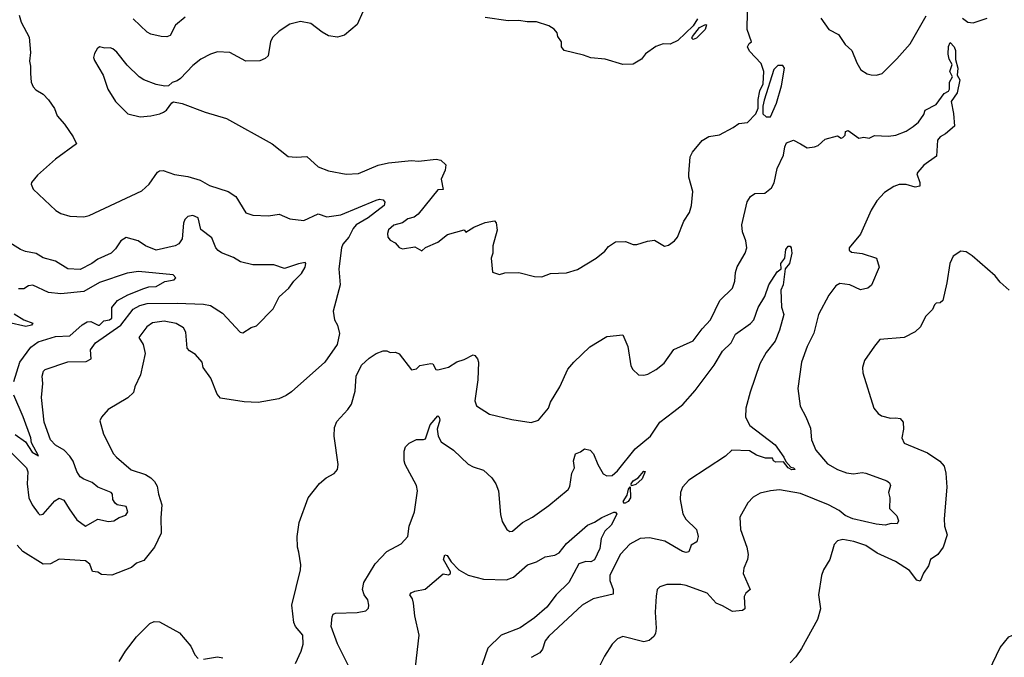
# Model space of a CAD drawing. Extents: x 1245432 to 1420865, y 606325 to 671314.
# Tile 23 of 256: x 1265451 to 1271042, y 636719 to 640340. Entities that reach past the tile are written whole.
import ezdxf

# ---------------------------------------------------------------- set-up
doc = ezdxf.new("R2010")
doc.units = 0

msp = doc.modelspace()

# ---------------------------------------------------------------- linework, layer by layer
at = {"layer": '0CON20XD'}
for points in [[(1267398.6, 640385), (1267368.1, 640311.9), (1267295, 640252), (1267255, 640240.8), (1267205, 640247.5), (1267168.3, 640268.3), (1267105, 640318.8), (1267045, 640330), (1266985, 640314.2), (1266925, 640273.8), (1266888.8, 640241.2), (1266874.3, 640215.7), (1266861.2, 640135), (1266845, 640118.8), (1266815, 640106), (1266735, 640104), (1266645, 640154.2), (1266575, 640157.5), (1266535, 640144.3), (1266480, 640115), (1266435, 640080), (1266364.5, 640005.5), (1266345, 639992), (1266316.4, 639983.6), (1266296.2, 639963.8), (1266275, 639962), (1266225, 639972), (1266155, 639998), (1266128.8, 640015), (1266061.3, 640081.3), (1266003.3, 640155), (1265980, 640175), (1265965, 640180), (1265935, 640177.5), (1265905, 640186), (1265890, 640175), (1265875, 640147.5), (1265870, 640125), (1265875, 640107.5), (1265925.8, 640025), (1265951.2, 639945), (1265994.5, 639874.5), (1266065, 639805.8), (1266135, 639787.5), (1266195, 639794.2), (1266247.5, 639805), (1266266.7, 639815), (1266285, 639826.7), (1266315, 639867.5), (1266325, 639872.5), (1266374.1, 639864.1), (1266505, 639813.8), (1266625, 639778.8), (1266885, 639634.2), (1266975, 639563.8), (1267020.5, 639559.5), (1267082.3, 639562.3), (1267145, 639504), (1267205, 639480.8), (1267305, 639462), (1267375, 639466.2), (1267486.3, 639513.7), (1267545, 639526.7), (1267675, 639540), (1267715, 639536.7), (1267815, 639547.1), (1267842.7, 639542.7), (1267870, 639515), (1267866, 639485), (1267844.2, 639435), (1267856.2, 639375), (1267825, 639373.8), (1267714, 639236), (1267691.2, 639218.8), (1267655, 639208.9), (1267625, 639185.6), (1267575, 639173.8), (1267545, 639146.7), (1267538.6, 639125), (1267540.8, 639105), (1267555, 639088), (1267582.7, 639072.7), (1267605, 639046), (1267625, 639039.2), (1267695, 639050), (1267735, 639027.1), (1267755, 639045.8), (1267825, 639077.1), (1267880.7, 639119.3), (1267975, 639146.7), (1267985, 639133.3), (1268028.8, 639161.2), (1268095, 639187.5), (1268147, 639197), (1268157, 639187), (1268162.5, 639145), (1268136.7, 639055), (1268136.7, 639015), (1268127.5, 638985), (1268136.2, 638906.2), (1268175, 638893.3), (1268205, 638902.5), (1268285, 638904), (1268375, 638882), (1268415, 638880), (1268465, 638898), (1268555, 638902), (1268617.7, 638922.3), (1268724.1, 638985.9), (1268773.3, 639025), (1268795, 639051.2), (1268835, 639078), (1268890.7, 639080.7), (1268935, 639063.3), (1268955, 639063.3), (1269015, 639082.5), (1269055, 639087.5), (1269113, 639053), (1269135, 639060), (1269170, 639085), (1269185.7, 639104.3), (1269222.5, 639195), (1269254.3, 639245.7), (1269266, 639284), (1269274.1, 639364.1), (1269251.2, 639445), (1269251.2, 639465), (1269258.3, 639561.7), (1269271.7, 639588.3), (1269327, 639653), (1269364.1, 639675.9), (1269425, 639686.7), (1269503.2, 639726.8), (1269535, 639750.6), (1269584.4, 639755.6), (1269630.8, 639805), (1269645, 639837.5), (1269644.2, 639885.8), (1269654, 639935), (1269672.5, 639975), (1269675.8, 640045.8), (1269660.7, 640090.7), (1269595, 640161.2), (1269584, 640185), (1269593.3, 640205), (1269606.7, 640215), (1269582.5, 640285), (1269582.9, 640385)], [(1265448, 640365), (1265458.8, 640325), (1265505, 640240), (1265513, 640153), (1265505.8, 640105), (1265513.1, 640075), (1265513.1, 640035), (1265515.7, 639985.7), (1265527.9, 639957.9), (1265542.4, 639942.4), (1265585, 639917.1), (1265615, 639885.6), (1265647.8, 639835), (1265664.7, 639794.7), (1265705, 639747.1), (1265754, 639675), (1265773.8, 639635), (1265655, 639548), (1265553, 639457), (1265518.8, 639415), (1265516.7, 639405), (1265528.3, 639378.3), (1265655.7, 639255.7), (1265685, 639239.2), (1265735, 639224.2), (1265815, 639220), (1265845, 639228), (1266145, 639367.5), (1266186, 639405), (1266234, 639475), (1266245, 639482), (1266265, 639482.9), (1266330.9, 639460.9), (1266405, 639449.1), (1266475, 639429.5), (1266527.9, 639397.9), (1266635, 639364.2), (1266678, 639335), (1266735, 639243.3), (1266775, 639230), (1266864.2, 639225.8), (1266925, 639235.6), (1266985, 639209.4), (1267065, 639200), (1267145, 639237.5), (1267195, 639220.8), (1267275, 639232.5), (1267475, 639314.7), (1267495, 639320.5), (1267515, 639317.5), (1267524.6, 639304.6), (1267521.1, 639285), (1267430.4, 639215), (1267360.8, 639175), (1267344.1, 639155), (1267319.7, 639105), (1267285, 639065.7), (1267278.1, 639045), (1267262.5, 638925), (1267270, 638835), (1267231.2, 638685), (1267238.8, 638635), (1267256.2, 638605), (1267267.3, 638557.3), (1267254.4, 638495.6), (1267183.8, 638395), (1266995, 638226), (1266965, 638206), (1266922.3, 638187.7), (1266805, 638167.1), (1266725, 638170.8), (1266591.7, 638191.7), (1266573.2, 638213.2), (1266536, 638305), (1266492.5, 638365), (1266488, 638395), (1266448.7, 638438.7), (1266415, 638458.8), (1266401.2, 638475), (1266394.4, 638565), (1266380.7, 638590.7), (1266340, 638615), (1266271.5, 638628.5), (1266205, 638618.4), (1266173.5, 638595), (1266128, 638535), (1266151.9, 638495), (1266164.3, 638445), (1266136.7, 638323.3), (1266104.4, 638255), (1266097.3, 638222.7), (1266065, 638192.5), (1265952.7, 638127.3), (1265916.4, 638083.6), (1265907, 638063), (1265926.1, 637986.1), (1265984, 637875), (1266001.2, 637855), (1266084.5, 637784.5), (1266165, 637757.5), (1266195, 637739.2), (1266217.3, 637717.3), (1266231.9, 637691.9), (1266239.4, 637645), (1266258.5, 637585), (1266252, 637512), (1266254.4, 637425), (1266216.2, 637345), (1266155, 637269.4), (1266115, 637254.4), (1266085, 637228.5), (1265975, 637186), (1265915, 637190), (1265895, 637202.5), (1265865, 637206.7), (1265848.9, 637248.9), (1265825, 637266.4), (1265675, 637277.5), (1265625, 637249.5), (1265585, 637248.9), (1265469.7, 637319.7), (1265435.9, 637355.9)], [(1266390, 640355), (1266335, 640309.2), (1266305, 640250.6), (1266286.9, 640243.1), (1266253.9, 640243.9), (1266195, 640257.1), (1266175, 640268.1), (1266095.5, 640345)], [(1269300.5, 640345), (1269274.7, 640305.3), (1269188.1, 640221.9), (1269145, 640201.4), (1269105, 640202.5), (1269063.2, 640186.8), (1269005, 640146.7), (1268982.5, 640115), (1268935, 640086.7), (1268875, 640086.2), (1268775, 640116), (1268695, 640124), (1268652.5, 640137.5), (1268542.5, 640165), (1268527.5, 640185), (1268527.1, 640215), (1268507.5, 640245), (1268502.5, 640265), (1268485, 640286.7), (1268455, 640305.6), (1268385, 640328.1), (1268332.7, 640327.3), (1268285, 640335.7), (1268225, 640332.9), (1268095, 640351.4)], [(1269999.3, 640349.3), (1270045, 640283.3), (1270101.2, 640255), (1270138.3, 640198.3), (1270176.2, 640165), (1270204.1, 640094.1), (1270226.7, 640055), (1270262.3, 640032.3), (1270285, 640026), (1270315.7, 640024.3), (1270347.5, 640035), (1270431.8, 640118.2), (1270507.6, 640202.4), (1270598.1, 640361.9)], [(1270805, 640348), (1270835.7, 640325.7), (1270865, 640321.4), (1270945, 640348.9)], [(1269275, 640227.5), (1269267.5, 640235), (1269271.2, 640245), (1269311.2, 640295), (1269345, 640312.5), (1269350, 640310), (1269343.8, 640285), (1269295, 640234), (1269275, 640227.5)], [(1267016.7, 636685), (1267049.4, 636755), (1267060.8, 636795), (1267058.1, 636845), (1267017.5, 636895), (1267007.9, 636917.9), (1266996.8, 637015), (1267045.7, 637215.7), (1267048.1, 637245), (1267036.2, 637316.2), (1267028.5, 637345), (1267027.3, 637405), (1267038.8, 637485), (1267088.6, 637625), (1267153.7, 637706.3), (1267191.3, 637738.7), (1267237.3, 637762.7), (1267256.2, 637785), (1267259.2, 637815), (1267235.8, 637975), (1267238.8, 638025), (1267251.2, 638058.8), (1267315, 638126.7), (1267335, 638157.5), (1267355, 638230), (1267362, 638315), (1267392.6, 638377.4), (1267435, 638418), (1267475, 638443.8), (1267515, 638460), (1267535, 638460), (1267555, 638450), (1267585, 638452.5), (1267605, 638442.5), (1267675, 638352.5), (1267705, 638357.5), (1267723, 638377), (1267785, 638388), (1267796.7, 638385), (1267814.3, 638354.3), (1267825, 638350.8), (1267885, 638367.1), (1267933.3, 638396.7), (1267975, 638410), (1268025, 638436.2), (1268035, 638433.8), (1268050.8, 638415), (1268056.4, 638395), (1268053.1, 638295), (1268035.8, 638175), (1268045, 638146.7), (1268119.5, 638099.5), (1268245, 638069.2), (1268355, 638052), (1268397.5, 638065), (1268453.3, 638135), (1268465, 638167.5), (1268517.5, 638255), (1268564.2, 638355), (1268597.5, 638395), (1268688.6, 638481.4), (1268785, 638541.2), (1268875, 638550), (1268904, 638485), (1268922, 638375), (1268933, 638353), (1268965, 638323.3), (1268995, 638321.2), (1269017.5, 638327.5), (1269065, 638354), (1269109.7, 638390.3), (1269165, 638466.7), (1269275, 638516), (1269326.1, 638583.9), (1269374.3, 638635), (1269427.5, 638745), (1269498.6, 638815), (1269512.5, 638855), (1269516, 638905), (1269525, 638936.7), (1269570.8, 639015), (1269580, 639045), (1269574.3, 639085), (1269554.5, 639134.5), (1269550.6, 639175), (1269582, 639305), (1269600, 639335), (1269625, 639352.5), (1269682.5, 639355), (1269720.8, 639385), (1269735.6, 639414.4), (1269751.9, 639495), (1269788.9, 639571.1), (1269795, 639617.5), (1269805, 639640), (1269845, 639655.8), (1269884.3, 639634.3), (1269922.3, 639612.3), (1269965, 639618), (1269985, 639626), (1270025, 639660.8), (1270095, 639680), (1270115, 639667.5), (1270125, 639670), (1270137.5, 639685), (1270140, 639705), (1270155, 639710), (1270215, 639667.5), (1270245, 639672.5), (1270275, 639667.5), (1270305, 639682.5), (1270385, 639678), (1270425, 639683.8), (1270483.9, 639706.1), (1270525, 639733.5), (1270555, 639757.5), (1270585, 639800.6), (1270593.3, 639826.7), (1270655, 639858.2), (1270699.9, 639920.1), (1270725.1, 639934.9), (1270730.6, 639945), (1270730.7, 639985), (1270748.5, 640015), (1270732.9, 640045), (1270745.2, 640085.2), (1270729.6, 640115), (1270722.7, 640145), (1270725, 640187.5), (1270735, 640211.2), (1270757, 640185), (1270764.8, 640165), (1270764.3, 640114.3), (1270778.1, 640065), (1270773.8, 640025), (1270788.4, 639998.4), (1270773.7, 639925), (1270739.4, 639875), (1270753.7, 639806.3), (1270758.8, 639735), (1270708.8, 639691.2), (1270677.5, 639675), (1270662, 639655), (1270657.5, 639565), (1270585, 639513.8), (1270550, 639475), (1270546.1, 639463.9), (1270562.7, 639415), (1270561.4, 639395), (1270535, 639388.9), (1270485, 639403.6), (1270445, 639403.8), (1270415, 639392.5), (1270361.1, 639358.9), (1270318.6, 639311.4), (1270285, 639258), (1270225, 639122.5), (1270161.2, 639045), (1270161.7, 639031.7), (1270175, 639020), (1270235, 639012.9), (1270316.2, 638986.2), (1270331.2, 638935), (1270287.2, 638832.8), (1270266.7, 638815), (1270225, 638806), (1270165, 638834.4), (1270108.3, 638841.7), (1270085, 638828.8), (1270046, 638775), (1269986.9, 638665), (1269960, 638560), (1269922.7, 638485), (1269890, 638395), (1269870, 638245), (1269882, 638145), (1269915.8, 638085), (1269940.9, 638020.9), (1269948, 637955), (1269972.2, 637895), (1270038.5, 637818.5), (1270094, 637785), (1270146.7, 637766.7), (1270185, 637760.4), (1270235, 637768.9), (1270255, 637765.6), (1270375, 637721.8), (1270390.6, 637710.6), (1270395.5, 637695), (1270384.5, 637655), (1270391.2, 637625), (1270390.9, 637565), (1270432, 637522), (1270441.1, 637495), (1270433, 637477), (1270399.1, 637479.1), (1270365, 637470.5), (1270315, 637475.5), (1270180.9, 637505), (1270137.6, 637525), (1270105, 637552.4), (1270044.5, 637585), (1269885, 637650), (1269765, 637670), (1269714.4, 637665.6), (1269655, 637651.2), (1269615, 637628.8), (1269585, 637596.2), (1269540, 637515), (1269544.2, 637445), (1269579.4, 637345), (1269587, 637303), (1269584.3, 637275), (1269562.5, 637225), (1269558.8, 637195), (1269598.8, 637105), (1269575, 637084.2), (1269564.6, 637065.4), (1269568.6, 636995), (1269555, 636984.5), (1269499.4, 636979.4), (1269441.2, 637011.2), (1269405, 637027.3), (1269355, 637083.5), (1269235, 637126.9), (1269205, 637132.9), (1269126.4, 637133.6), (1269085, 637120), (1269071.2, 637105), (1269064.2, 637065.8), (1269058.6, 636975), (1269065.6, 636885), (1269062, 636855), (1269051.7, 636838.3), (1269025.8, 636814.2), (1268995, 636807.1), (1268875, 636837.1), (1268845, 636824), (1268815, 636793.8), (1268770.8, 636725), (1268696, 636575)], [(1269715, 639788.4), (1269748.1, 639865), (1269776, 639965), (1269794.4, 640064.4), (1269785, 640080.2), (1269755, 640079), (1269733.4, 640056.6), (1269677.6, 639882.4), (1269670.6, 639849.4), (1269671.5, 639805), (1269689, 639789), (1269715, 639788.4)], [(1265403.1, 637883.1), (1265490.3, 637795), (1265497.1, 637772.9), (1265493.3, 637705), (1265503.4, 637625), (1265521.8, 637585), (1265555, 637537.3), (1265565, 637528.5), (1265585, 637532.9), (1265651.3, 637608.7), (1265675, 637622.9), (1265701.4, 637611.4), (1265732.4, 637562.4), (1265775, 637500), (1265825, 637463.6), (1265895, 637504.5), (1265955, 637491.5), (1265985, 637494.5), (1266016.2, 637513.8), (1266054.3, 637525.7), (1266064.4, 637545), (1266055, 637576.4), (1266005, 637584.8), (1265992.7, 637595), (1265980, 637615), (1265977.2, 637645), (1265970.4, 637655), (1265895, 637685.4), (1265862.9, 637712.9), (1265815, 637730.6), (1265794.7, 637745), (1265774.7, 637775), (1265755, 637832.9), (1265735, 637861.1), (1265703.3, 637895), (1265654.7, 637924.7), (1265626.1, 637955), (1265590, 638055), (1265575.5, 638195), (1265582.2, 638275), (1265578.6, 638315), (1265585.9, 638344.1), (1265596, 638354), (1265725, 638397.8), (1265828.6, 638398.6), (1265857.1, 638415), (1265852.7, 638465), (1265881.1, 638505), (1266025.6, 638604.4), (1266095, 638695.4), (1266133.5, 638716.5), (1266175, 638728.9), (1266345, 638730.2), (1266495, 638724.6), (1266535, 638716.9), (1266603.5, 638673.5), (1266703.3, 638565), (1266717.7, 638562.3), (1266765, 638591.2), (1266795, 638602), (1266891.2, 638698.8), (1266923.6, 638766.4), (1266979.4, 638815), (1267006.9, 638855), (1267050.7, 638899.3), (1267072.7, 638935), (1267076.4, 638955), (1267071.1, 638961.1), (1267033.2, 638953.2), (1266955, 638927.5), (1266895, 638947.5), (1266775, 638948.2), (1266705, 638964.6), (1266665, 638990), (1266596.1, 639016.1), (1266578.5, 639028.5), (1266565.6, 639045), (1266541.7, 639101.7), (1266479.4, 639149.4), (1266464.1, 639214.1), (1266435, 639228.8), (1266405, 639221.8), (1266388.5, 639205), (1266381.3, 639185), (1266373.1, 639095), (1266355, 639068), (1266333.4, 639056.6), (1266225, 639031.2), (1266165, 639056.7), (1266123.6, 639083.6), (1266055, 639102.5), (1266025.3, 639084.7), (1265995, 639038.6), (1265970.8, 639015), (1265895, 638979.5), (1265860.8, 638955), (1265795, 638921.5), (1265725, 638924.4), (1265655, 638968.9), (1265585, 638986.9), (1265545, 639012.5), (1265483.8, 639023.8), (1265455, 639035.6), (1265326, 639115)], [(1267316.7, 636675), (1267255, 636796), (1267220, 636895), (1267225, 636950), (1267231.2, 636965), (1267245, 636970.8), (1267366.9, 636973.1), (1267416.1, 636983.9), (1267430.7, 636999.3), (1267433.8, 637015), (1267427.5, 637045), (1267406.9, 637075), (1267397.9, 637105), (1267405.8, 637145), (1267470.3, 637249.7), (1267535, 637320), (1267616.8, 637363.2), (1267655.6, 637405), (1267662.9, 637465), (1267691.9, 637545), (1267710, 637665), (1267704.5, 637695), (1267640, 637815), (1267634.2, 637835.8), (1267635, 637890), (1267641.2, 637915), (1267663.3, 637935), (1267705, 637955.5), (1267744.4, 637955.6), (1267755, 637960.8), (1267781, 638039), (1267825, 638090), (1267832.9, 638082.9), (1267836.8, 638065), (1267822.3, 638015), (1267826.8, 637975), (1267843.3, 637943.3), (1267914.2, 637895), (1267997, 637817), (1268025, 637800.8), (1268085, 637782), (1268131.7, 637738.3), (1268155, 637703.8), (1268169.4, 637665), (1268180.5, 637530.5), (1268190.5, 637490.5), (1268217.5, 637445), (1268235, 637433.8), (1268250, 637435), (1268305.9, 637484.1), (1268363.3, 637515), (1268455, 637580.8), (1268565, 637672.9), (1268575, 637690), (1268587.1, 637765), (1268600.8, 637795), (1268595.4, 637835), (1268606.2, 637875), (1268635, 637886), (1268657.3, 637902.7), (1268691.2, 637895), (1268710, 637875), (1268733.1, 637815), (1268765, 637761.2), (1268785, 637749.2), (1268815, 637751.4), (1268845, 637778.6), (1268946.3, 637903.7), (1269033.3, 637975), (1269086, 638054), (1269165.4, 638114.6), (1269215.7, 638155), (1269286.7, 638235), (1269395, 638379.1), (1269442.1, 638457.9), (1269491.3, 638505), (1269514.9, 638555.1), (1269601.2, 638615), (1269619.6, 638635), (1269643.6, 638705), (1269682.8, 638767.2), (1269704, 638835), (1269751.2, 638908.8), (1269774.2, 638925), (1269772.7, 638955), (1269795, 638985.8), (1269800.8, 639035), (1269815, 639054.1), (1269825, 639053.8), (1269831.4, 639045), (1269834.8, 639015), (1269822.7, 638955), (1269797.8, 638925), (1269785.5, 638835), (1269773.6, 638805), (1269777, 638707), (1269790, 638665), (1269765, 638577.5), (1269740, 638515), (1269690.5, 638449.5), (1269653.6, 638385), (1269598.1, 638225), (1269574.4, 638135), (1269573, 638083), (1269596, 638035), (1269740.8, 637925), (1269790.8, 637855), (1269800.5, 637830.5), (1269828.9, 637798.9), (1269845.7, 637795), (1269853.8, 637785), (1269835.5, 637784.5), (1269814.4, 637795), (1269788.5, 637828.5), (1269745, 637826.9), (1269732, 637835), (1269725, 637850), (1269685, 637850), (1269635, 637868), (1269595, 637891.9), (1269494.6, 637895.4), (1269458.4, 637861.6), (1269251.4, 637725), (1269215.5, 637685), (1269203.5, 637655), (1269200.9, 637615), (1269216.5, 637535), (1269233.2, 637503.2), (1269294, 637445), (1269303.8, 637405), (1269296.7, 637375), (1269263.3, 637356.7), (1269250.8, 637319.2), (1269235.6, 637314.4), (1269215, 637320.9), (1269115, 637379.6), (1269027.7, 637397.7), (1268975, 637393.8), (1268915, 637361.2), (1268863.2, 637305), (1268802.7, 637185), (1268801.5, 637155), (1268821.1, 637105), (1268821.3, 637078.7), (1268707.7, 637052.3), (1268645.8, 637015), (1268455, 636839.2), (1268435, 636813.8), (1268419.5, 636765), (1268405.3, 636744.7), (1268355, 636719.2)], [(1271070, 638805), (1271019.1, 638849.1), (1270989.2, 638885), (1270858.6, 638998.6), (1270825, 639020.8), (1270794.2, 639025.8), (1270752.3, 638997.7), (1270732, 638955), (1270716, 638845), (1270692.5, 638745), (1270677, 638733), (1270655, 638730), (1270645, 638720), (1270633.8, 638695), (1270594, 638655), (1270566.2, 638595), (1270535, 638566.7), (1270472.5, 638535), (1270335, 638523.3), (1270304.1, 638485.9), (1270248.8, 638405), (1270236.2, 638365), (1270238.8, 638335), (1270301.2, 638135), (1270325, 638103.3), (1270345, 638090), (1270395, 638076.7), (1270425, 638080), (1270450, 638075), (1270467.5, 638055), (1270470, 638015), (1270460, 637965), (1270473.8, 637935), (1270605, 637880), (1270675, 637834), (1270700.8, 637805), (1270710, 637765), (1270715.7, 637685), (1270700, 637505), (1270703.1, 637465), (1270718.1, 637415), (1270695.3, 637344.7), (1270665, 637302.9), (1270623.3, 637275), (1270611.7, 637238.3), (1270582.3, 637197.7), (1270565, 637152.5), (1270545, 637157.5), (1270502.7, 637212.7), (1270424.3, 637264.3)], [(1265416.9, 638285), (1265452.1, 638395), (1265515, 638480), (1265555, 638510.9), (1265655, 638540.3), (1265735, 638545.4), (1265805, 638606.3), (1265835, 638624.2), (1265855, 638626.9), (1265895.9, 638605.9), (1265905, 638605.9), (1265929.7, 638630.3), (1265960.6, 638635), (1265973.4, 638645), (1265974.1, 638705), (1266006, 638745), (1266065, 638778.3), (1266156.2, 638813.8), (1266185, 638823.8), (1266225.2, 638824.8), (1266275, 638852.7), (1266327.5, 638862.5), (1266337.1, 638875), (1266321.7, 638891.7), (1266125, 638910.5), (1266061.5, 638901.5), (1265905, 638848.2), (1265815, 638796.9), (1265685, 638783.1), (1265615, 638790.7), (1265525, 638832), (1265500.9, 638829.1), (1265475, 638811.5), (1265445, 638811.5)], [(1265418.8, 638668.8), (1265473.8, 638635), (1265526.2, 638616.2), (1265518.9, 638605), (1265485, 638597.3), (1265385, 638620)], [(1265424.9, 637984.9), (1265483.2, 637943.2), (1265521.8, 637885), (1265556.9, 637863.1), (1265517.8, 637937.8), (1265514.2, 637965), (1265471.6, 638085), (1265418.4, 638208.4)], [(1268925, 637692.5), (1268923.3, 637705), (1268935, 637722.1), (1268962.3, 637737.7), (1268995, 637776.2), (1269002.5, 637775), (1268985, 637732.9), (1268949.7, 637700.3), (1268925, 637692.5)], [(1268885, 637592.2), (1268877.8, 637605), (1268900.5, 637639.5), (1268908, 637675), (1268918, 637688), (1268920, 637625), (1268905.7, 637604.3), (1268885, 637592.2)], [(1267697.9, 636665), (1267718.7, 636845), (1267695.6, 636955), (1267687.4, 637027.4), (1267681.5, 637051.5), (1267666.2, 637075), (1267673.3, 637085), (1267695, 637095.8), (1267753.1, 637106.9), (1267855, 637192.5), (1267885, 637187.5), (1267896.7, 637195), (1267898, 637205), (1267857.8, 637275), (1267865, 637301.5), (1267877.4, 637297.4), (1267901.1, 637261.1), (1267945, 637216), (1267996.7, 637186.7), (1268085, 637162.9), (1268215, 637158.9), (1268255, 637174.4), (1268335, 637244.2), (1268385, 637261.4), (1268435, 637290), (1268489.7, 637300.3), (1268515, 637312.9), (1268556.7, 637365), (1268675, 637469.2), (1268715, 637486.2), (1268756.4, 637513.6), (1268825, 637542.9), (1268835, 637544), (1268842.5, 637532.5), (1268810, 637470), (1268774.4, 637435), (1268753.6, 637393.6), (1268745, 637337.5), (1268715, 637272), (1268695, 637260.8), (1268665, 637263.3), (1268625, 637250), (1268570, 637145), (1268496.4, 637073.6), (1268444.5, 637005), (1268375, 636943.8), (1268292.5, 636887.5), (1268185.7, 636844.3), (1268109.5, 636770.5), (1268044.5, 636585)], [(1270424.3, 637264.3), (1270320.3, 637310.3), (1270255, 637353.8), (1270187, 637377), (1270125, 637388.8), (1270095, 637380), (1270075, 637360), (1270051.2, 637275), (1270014.3, 637215.7), (1270003.9, 637183.9), (1269986.2, 637075), (1269997.5, 636995), (1269980.8, 636935), (1269891.2, 636768.8), (1269857.9, 636722.1), (1269825, 636688.8)], [(1266016.7, 636695), (1266052, 636755), (1266115, 636836), (1266189.3, 636910.7), (1266215, 636922.2), (1266245, 636920.8), (1266357.6, 636857.6), (1266422.4, 636782.4), (1266445, 636733.3), (1266465, 636712.9)], [(1270955.8, 636645), (1271017.9, 636775), (1271067.1, 636835), (1271085, 636843.5), (1271152.8, 636837.2), (1271195, 636861.4), (1271255, 636862), (1271285, 636846.2), (1271301.2, 636825), (1271319.4, 636759.4), (1271315.4, 636725), (1271294.3, 636674.3)], [(1266495, 636708), (1266575, 636722), (1266605, 636715.7)]]:
    msp.add_lwpolyline(points, dxfattribs=at)

doc.saveas('drawing.dxf')
